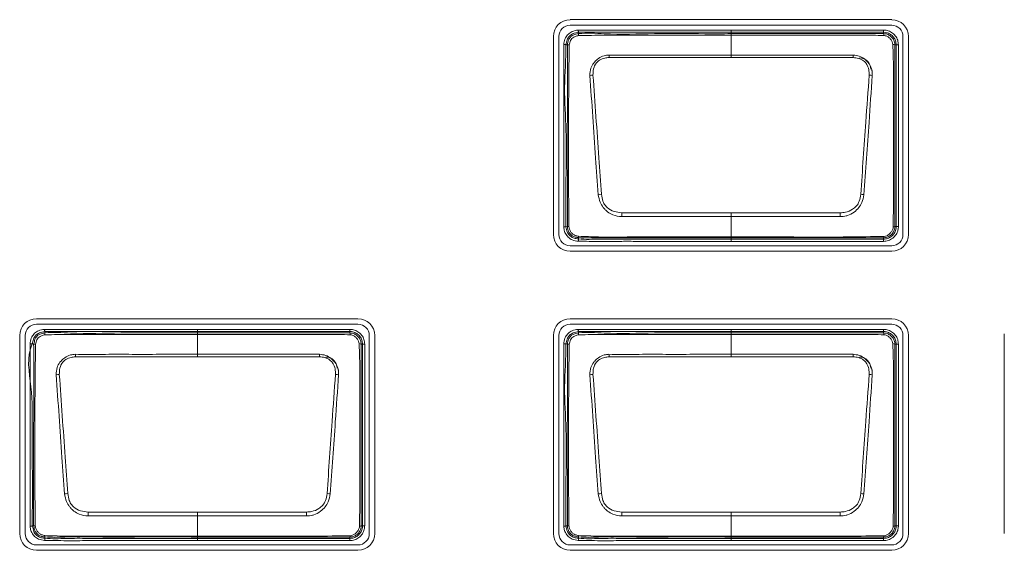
# Model space of a CAD drawing. Header units: millimetres. Extents: x 0 to 1118, y 0 to 864.
# Tile 238 of 248: x 851.45 to 862.42, y 682.76 to 688.68. Entities that reach past the tile are written whole.
import ezdxf

# ---------------------------------------------------------------- set-up
doc = ezdxf.new("R2010")
doc.units = ezdxf.units.MM

msp = doc.modelspace()

# ---------------------------------------------------------------- linework, layer by layer
at = {"color": 7, "linetype": 'Continuous', "lineweight": 15}
for p, q in [((861.168, 688.679), (857.583, 688.679)), ((857.583, 688.618), (861.168, 688.618)), ((857.676, 688.538), (857.677, 688.523)), ((859.378, 688.538), (859.378, 688.563)), ((859.378, 688.563), (861.078, 688.563)), ((859.378, 688.523), (859.378, 688.538)), ((861.078, 688.538), (859.378, 688.538)), ((859.378, 688.523), (859.378, 688.507)), ((861.078, 688.538), (861.078, 688.563)), ((861.078, 688.523), (861.078, 688.538)), ((857.396, 688.492), (857.396, 686.282)), ((857.457, 686.282), (857.457, 688.492)), ((857.552, 688.397), (857.537, 688.399)), ((859.378, 688.284), (859.378, 688.507)), ((861.294, 688.492), (861.294, 686.282)), ((861.354, 686.282), (861.354, 688.492)), ((861.218, 688.397), (861.203, 688.397)), ((861.218, 686.372), (861.218, 688.397)), ((861.218, 688.397), (861.243, 688.397)), ((861.243, 688.397), (861.243, 686.372)), ((859.378, 688.256), (858.017, 688.256)), ((859.378, 688.284), (859.378, 688.256)), ((860.738, 688.256), (859.378, 688.256)), ((859.378, 686.525), (859.378, 686.482)), ((859.378, 686.256), (859.378, 686.482)), ((857.537, 686.37), (857.552, 686.372)), ((861.203, 686.372), (861.218, 686.372)), ((861.218, 686.372), (861.243, 686.372)), ((857.678, 686.248), (857.676, 686.233)), ((859.378, 686.256), (859.378, 686.247)), ((859.378, 686.247), (859.378, 686.231)), ((859.378, 686.231), (861.077, 686.231)), ((859.378, 686.206), (859.378, 686.231)), ((861.077, 686.206), (859.378, 686.206)), ((861.077, 686.231), (861.077, 686.247)), ((861.077, 686.231), (861.077, 686.206)), ((861.168, 686.156), (857.583, 686.156)), ((857.583, 686.096), (861.168, 686.096)), ((855.218, 685.344), (851.633, 685.344)), ((861.168, 685.344), (857.583, 685.344)), ((851.633, 685.283), (855.218, 685.283)), ((853.428, 685.2), (853.428, 685.225)), ((853.428, 685.225), (855.128, 685.225)), ((855.128, 685.2), (855.128, 685.225)), ((857.583, 685.283), (861.168, 685.283)), ((859.378, 685.2), (859.378, 685.225)), ((859.378, 685.225), (861.078, 685.225)), ((861.078, 685.2), (861.078, 685.225)), ((851.446, 685.157), (851.446, 682.947)), ((851.507, 682.947), (851.507, 685.157)), ((851.726, 685.2), (851.727, 685.185)), ((853.428, 685.185), (853.428, 685.2)), ((855.128, 685.2), (853.428, 685.2)), ((853.428, 685.185), (853.428, 685.169)), ((853.428, 684.947), (853.428, 685.169)), ((855.128, 685.185), (855.128, 685.2)), ((855.344, 685.157), (855.344, 682.947)), ((855.404, 682.947), (855.404, 685.157)), ((857.396, 685.157), (857.396, 682.947)), ((857.457, 682.947), (857.457, 685.157)), ((857.676, 685.2), (857.677, 685.185)), ((859.378, 685.185), (859.378, 685.2)), ((861.078, 685.2), (859.378, 685.2)), ((859.378, 685.185), (859.378, 685.169)), ((859.378, 684.947), (859.378, 685.169)), ((861.078, 685.185), (861.078, 685.2)), ((861.294, 685.157), (861.294, 682.947)), ((861.354, 682.947), (861.354, 685.157)), ((862.424, 685.175), (862.424, 682.947)), ((851.602, 685.06), (851.587, 685.062)), ((855.268, 685.06), (855.253, 685.06)), ((855.268, 683.035), (855.268, 685.06)), ((855.268, 685.06), (855.293, 685.06)), ((855.293, 685.06), (855.293, 683.035)), ((857.552, 685.06), (857.537, 685.062)), ((861.218, 685.06), (861.203, 685.06)), ((861.218, 683.035), (861.218, 685.06)), ((861.218, 685.06), (861.243, 685.06)), ((861.243, 685.06), (861.243, 683.035)), ((853.428, 684.919), (852.067, 684.919)), ((853.428, 684.947), (853.428, 684.919)), ((854.788, 684.919), (853.428, 684.919)), ((859.378, 684.919), (858.017, 684.919)), ((859.378, 684.947), (859.378, 684.919)), ((860.738, 684.919), (859.378, 684.919)), ((853.428, 683.187), (853.428, 683.144)), ((853.428, 682.918), (853.428, 683.144)), ((854.645, 683.144), (854.644, 683.187)), ((859.378, 683.187), (859.378, 683.144)), ((859.378, 682.918), (859.378, 683.144)), ((851.587, 683.033), (851.602, 683.035)), ((855.253, 683.035), (855.268, 683.035)), ((855.268, 683.035), (855.293, 683.035)), ((857.537, 683.033), (857.552, 683.035)), ((861.203, 683.035), (861.218, 683.035)), ((861.218, 683.035), (861.243, 683.035)), ((851.728, 682.911), (851.726, 682.896)), ((853.428, 682.918), (853.428, 682.909)), ((857.678, 682.911), (857.676, 682.896)), ((859.378, 682.918), (859.378, 682.909)), ((855.218, 682.821), (851.633, 682.821)), ((853.428, 682.909), (853.428, 682.894)), ((853.428, 682.894), (855.127, 682.894)), ((853.428, 682.869), (853.428, 682.894)), ((855.127, 682.869), (853.428, 682.869)), ((855.127, 682.894), (855.127, 682.909)), ((855.127, 682.894), (855.127, 682.869)), ((861.168, 682.821), (857.583, 682.821)), ((859.378, 682.909), (859.378, 682.894)), ((859.378, 682.894), (861.077, 682.894)), ((859.378, 682.869), (859.378, 682.894)), ((861.077, 682.869), (859.378, 682.869)), ((861.077, 682.894), (861.077, 682.909)), ((861.077, 682.894), (861.077, 682.869)), ((851.633, 682.761), (855.218, 682.761)), ((857.583, 682.761), (861.168, 682.761))]:
    msp.add_line(p, q, dxfattribs=at)
at = {"color": 7, "linetype": 'Continuous', "lineweight": 15, "flags": 128}
for points in [[(857.673, 688.563), (857.673, 688.558), (857.674, 688.553), (857.674, 688.549), (857.675, 688.545), (857.675, 688.542), (857.676, 688.54), (857.676, 688.538), (857.676, 688.538)], [(859.378, 688.538), (859.328, 688.538), (859.128, 688.538), (858.728, 688.538), (858.235, 688.538), (857.676, 688.538)], [(857.512, 688.402), (857.517, 688.402), (857.522, 688.401), (857.526, 688.401), (857.53, 688.4), (857.533, 688.4), (857.535, 688.399), (857.536, 688.399), (857.537, 688.399)], [(859.378, 688.284), (859.676, 688.284), (860.739, 688.284)], [(858.161, 686.525), (858.161, 686.518), (858.161, 686.512), (858.16, 686.506), (858.16, 686.5), (858.16, 686.495), (858.16, 686.49), (858.16, 686.486), (858.16, 686.482)], [(859.378, 686.482), (859.079, 686.482), (858.16, 686.482)], [(858.161, 686.525), (859.214, 686.525), (859.378, 686.525)], [(859.378, 686.525), (859.541, 686.525), (860.594, 686.525)], [(860.595, 686.482), (859.541, 686.482), (859.378, 686.482)], [(857.512, 686.368), (857.517, 686.368), (857.521, 686.369), (857.526, 686.369), (857.529, 686.37), (857.533, 686.37), (857.535, 686.37), (857.536, 686.37), (857.537, 686.37)], [(851.723, 685.225), (851.723, 685.22), (851.724, 685.216), (851.724, 685.211), (851.725, 685.208), (851.725, 685.205), (851.726, 685.202), (851.726, 685.201), (851.726, 685.2)], [(857.673, 685.225), (857.673, 685.22), (857.674, 685.216), (857.674, 685.211), (857.675, 685.208), (857.675, 685.205), (857.676, 685.202), (857.676, 685.201), (857.676, 685.2)], [(853.428, 685.2), (853.378, 685.2), (853.178, 685.2), (852.778, 685.2), (852.285, 685.2), (851.726, 685.2)], [(859.378, 685.2), (859.328, 685.2), (859.128, 685.2), (858.728, 685.2), (858.235, 685.2), (857.676, 685.2)], [(851.562, 685.065), (851.567, 685.064), (851.572, 685.064), (851.576, 685.063), (851.58, 685.063), (851.583, 685.062), (851.585, 685.062), (851.586, 685.062), (851.587, 685.062)], [(857.512, 685.065), (857.517, 685.064), (857.522, 685.064), (857.526, 685.063), (857.53, 685.063), (857.533, 685.062), (857.535, 685.062), (857.536, 685.062), (857.537, 685.062)], [(853.428, 684.947), (853.726, 684.947), (854.789, 684.947)], [(859.378, 684.947), (859.676, 684.947), (860.739, 684.947)], [(853.428, 683.144), (853.129, 683.144), (852.21, 683.144)], [(852.211, 683.187), (853.264, 683.187), (853.428, 683.187)], [(853.428, 683.187), (853.591, 683.187), (854.644, 683.187)], [(854.645, 683.144), (853.591, 683.144), (853.428, 683.144)], [(858.161, 683.187), (858.161, 683.181), (858.161, 683.175), (858.16, 683.169), (858.16, 683.163), (858.16, 683.158), (858.16, 683.153), (858.16, 683.148), (858.16, 683.144)], [(859.378, 683.144), (859.079, 683.144), (858.16, 683.144)], [(858.161, 683.187), (859.214, 683.187), (859.378, 683.187)], [(859.378, 683.187), (859.541, 683.187), (860.594, 683.187)], [(860.595, 683.144), (859.541, 683.144), (859.378, 683.144)], [(851.562, 683.03), (851.567, 683.031), (851.571, 683.031), (851.576, 683.032), (851.579, 683.032), (851.583, 683.032), (851.585, 683.033), (851.586, 683.033), (851.587, 683.033)], [(857.512, 683.03), (857.517, 683.031), (857.521, 683.031), (857.526, 683.032), (857.529, 683.032), (857.533, 683.032), (857.535, 683.033), (857.536, 683.033), (857.537, 683.033)]]:
    msp.add_lwpolyline(points, dxfattribs=at)
at = {"color": 7, "linetype": 'Continuous', "lineweight": 15}
for centre, radius, start, end in [((857.583, 688.492), 0.186, 90, 180), ((861.168, 688.492), 0.186, 0, 90), ((857.583, 688.492), 0.126, 90, 180), ((857.772, 688.516), 0.0948, 175.7273, 188.1446), ((861.049, 688.504), 0.034, 355.951, 33.6788), ((861.168, 688.492), 0.126, 0, 90), ((861.184, 688.367), 0.0357, 57.5187, 94.0751), ((857.554, 688.269), 0.129, 81.4709, 90.8166), ((850.719, 687.969), 7.304, 2.2521, 2.4719), ((866.893, 688.015), 6.16, 177.4925, 177.7531), ((860.809, 688.128), 0.125, 0, 90), ((857.851, 687.714), 0.346, 92.072, 97.8945), ((860.905, 687.714), 0.346, 82.1073, 87.9262), ((858.023, 685.87), 0.866, 96.0744, 98.4246), ((860.732, 685.877), 0.86, 81.5668, 83.9342), ((836.902, 685.744), 23.705, 1.7823, 1.8864), ((857.554, 686.491), 0.118, 269.064, 277.554), ((861.186, 686.395), 0.028, 266.5011, 305.9334), ((857.583, 686.282), 0.186, 180, 270), ((857.583, 686.282), 0.126, 180, 270), ((865.983, 685.542), 8.335, 175.2466, 175.4184), ((857.724, 686.258), 0.0473, 173.3975, 191.066), ((861.061, 686.261), 0.0218, 320.4586, 2.6178), ((861.168, 686.282), 0.186, 270, 0), ((861.168, 686.282), 0.126, 270, 0), ((851.633, 685.157), 0.186, 90, 180), ((855.218, 685.157), 0.186, 0, 90), ((857.583, 685.157), 0.186, 90, 180), ((861.168, 685.157), 0.186, 0, 90), ((851.633, 685.157), 0.126, 90, 180), ((855.218, 685.157), 0.126, 0, 90), ((857.583, 685.157), 0.126, 90, 180), ((861.168, 685.157), 0.126, 0, 90), ((851.823, 685.178), 0.0956, 175.7995, 188.114), ((855.099, 685.166), 0.034, 355.912, 33.6802), ((857.772, 685.178), 0.0948, 175.7275, 188.1444), ((861.049, 685.166), 0.034, 355.9501, 33.6796), ((851.604, 684.931), 0.129, 81.4751, 90.8111), ((855.234, 685.03), 0.0357, 57.5183, 94.0765), ((857.554, 684.931), 0.129, 81.4734, 90.8128), ((861.184, 685.03), 0.0357, 57.5183, 94.0765), ((845.912, 684.677), 6.161, 2.2469, 2.5075), ((862.091, 684.631), 7.309, 177.5282, 177.7479), ((854.859, 684.791), 0.125, 0, 90), ((850.714, 684.631), 7.309, 2.2521, 2.4718), ((866.894, 684.677), 6.161, 177.4925, 177.7531), ((860.809, 684.791), 0.125, 0, 90), ((851.901, 684.376), 0.346, 92.0749, 97.8916), ((854.955, 684.376), 0.346, 82.1065, 87.9286), ((857.851, 684.376), 0.346, 92.0725, 97.894), ((860.905, 684.376), 0.346, 82.1088, 87.9262), ((852.073, 682.536), 0.863, 96.0706, 98.4299), ((854.782, 682.533), 0.866, 81.5756, 83.9269), ((858.024, 682.531), 0.868, 96.0782, 98.4223), ((860.732, 682.539), 0.86, 81.568, 83.9345), ((875.903, 682.407), 23.705, 178.1136, 178.2177), ((836.902, 682.407), 23.705, 1.7823, 1.8864), ((851.604, 683.153), 0.118, 269.0592, 277.5618), ((855.236, 683.057), 0.0281, 266.5371, 305.8821), ((857.554, 683.153), 0.118, 269.0656, 277.5555), ((861.186, 683.057), 0.028, 266.5036, 305.9282), ((851.633, 682.947), 0.186, 180, 270), ((851.633, 682.947), 0.126, 180, 270), ((851.774, 682.92), 0.0475, 173.4258, 191.0378), ((855.111, 682.923), 0.0218, 320.4026, 2.6738), ((855.218, 682.947), 0.186, 270, 0), ((855.218, 682.947), 0.126, 270, 0), ((857.583, 682.947), 0.186, 180, 270), ((857.583, 682.947), 0.126, 180, 270), ((857.724, 682.92), 0.0473, 173.3973, 191.0663), ((861.061, 682.923), 0.0219, 320.4599, 2.6165), ((861.168, 682.947), 0.186, 270, 0), ((861.168, 682.947), 0.126, 270, 0), ((833.921, 684.337), 17.864, 355.2925, 355.3727), ((866.158, 682.191), 8.511, 175.2485, 175.4168)]:
    msp.add_arc(centre, radius, start, end, dxfattribs=at)
for points, knots in [([(857.512, 688.402), (857.513, 688.407), (857.516, 688.433), (857.527, 688.475), (857.561, 688.52), (857.61, 688.552), (857.65, 688.559), (857.673, 688.563)], [0, 0, 0, 0, 0.058138, 0.312482, 0.516431, 0.720005, 1, 1, 1, 1]), ([(857.676, 688.538), (857.676, 688.538), (857.655, 688.536), (857.62, 688.529), (857.578, 688.502), (857.55, 688.463), (857.541, 688.427), (857.538, 688.404), (857.537, 688.399)], [0, 0, 0, 0, 0.000069, 0.287537, 0.483938, 0.679066, 0.936855, 1, 1, 1, 1]), ([(857.552, 688.397), (857.552, 688.397), (857.552, 688.416), (857.561, 688.448), (857.584, 688.485), (857.616, 688.509), (857.649, 688.519), (857.67, 688.522), (857.677, 688.523), (857.677, 688.523)], [0, 0, 0, 0, 0.000076, 0.292144, 0.481334, 0.668477, 0.889279, 0.999923, 1, 1, 1, 1]), ([(857.673, 688.563), (857.86, 688.563), (858.234, 688.563), (858.803, 688.563), (859.184, 688.563), (859.378, 688.563)], [0, 0, 0, 0, 0.329436, 0.658872, 1, 1, 1, 1]), ([(857.677, 688.523), (857.677, 688.523), (857.772, 688.533), (858.056, 688.511), (858.524, 688.527), (858.995, 688.522), (859.28, 688.522), (859.378, 688.523)], [0, 0, 0, 0, 0.000009, 0.16862, 0.498292, 0.827438, 1, 1, 1, 1]), ([(859.378, 688.523), (859.564, 688.523), (859.937, 688.523), (860.382, 688.523), (860.721, 688.523), (860.915, 688.523), (861.037, 688.523), (861.078, 688.523), (861.078, 688.523)], [0, 0, 0, 0, 0.329149, 0.658298, 0.784898, 0.928029, 0.999991, 1, 1, 1, 1]), ([(861.078, 688.563), (861.091, 688.562), (861.122, 688.56), (861.169, 688.539), (861.211, 688.501), (861.238, 688.451), (861.242, 688.415), (861.243, 688.397)], [0, 0, 0, 0, 0.15112, 0.365628, 0.580254, 0.79522, 1, 1, 1, 1]), ([(861.218, 688.397), (861.218, 688.397), (861.218, 688.412), (861.213, 688.443), (861.191, 688.485), (861.155, 688.517), (861.116, 688.535), (861.089, 688.537), (861.078, 688.538)], [0, 0, 0, 0, 0.000069, 0.204822, 0.419785, 0.634383, 0.848866, 1, 1, 1, 1]), ([(861.078, 688.523), (861.078, 688.523), (861.088, 688.523), (861.112, 688.52), (861.148, 688.504), (861.179, 688.475), (861.199, 688.438), (861.203, 688.411), (861.203, 688.397), (861.203, 688.397)], [0, 0, 0, 0, 0.000076, 0.159902, 0.374086, 0.588097, 0.794097, 0.999924, 1, 1, 1, 1]), ([(857.512, 686.368), (857.512, 686.568), (857.512, 686.926), (857.512, 687.444), (857.512, 687.923), (857.512, 688.242), (857.512, 688.402)], [0, 0, 0, 0, 0.294817, 0.528637, 0.764318, 1, 1, 1, 1]), ([(857.537, 688.399), (857.537, 688.399), (857.537, 688.24), (857.509, 687.922), (857.544, 687.444), (857.535, 686.927), (857.536, 686.569), (857.537, 686.37)], [0, 0, 0, 0, 0.000007, 0.235195, 0.471316, 0.705749, 1, 1, 1, 1]), ([(857.678, 688.502), (857.671, 688.501), (857.653, 688.497), (857.626, 688.487), (857.602, 688.468), (857.582, 688.439), (857.577, 688.413), (857.573, 688.396)], [0, 0, 0, 0, 0.127477, 0.353009, 0.515855, 0.679681, 1, 1, 1, 1]), ([(859.378, 688.507), (859.278, 688.507), (858.994, 688.507), (858.523, 688.506), (858.056, 688.507), (857.774, 688.503), (857.678, 688.502)], [0, 0, 0, 0, 0.1755, 0.501916, 0.831625, 1, 1, 1, 1]), ([(861.083, 688.501), (861.04, 688.503), (860.916, 688.508), (860.712, 688.506), (860.388, 688.507), (859.982, 688.507), (859.619, 688.507), (859.417, 688.507), (859.378, 688.507)], [0, 0, 0, 0, 0.075737, 0.217696, 0.360251, 0.645411, 0.930557, 1, 1, 1, 1]), ([(861.181, 688.403), (861.18, 688.412), (861.176, 688.432), (861.159, 688.46), (861.135, 688.483), (861.109, 688.497), (861.091, 688.5), (861.083, 688.501)], [0, 0, 0, 0, 0.190904, 0.406686, 0.631078, 0.851515, 1, 1, 1, 1]), ([(861.185, 686.367), (861.186, 686.474), (861.189, 686.686), (861.188, 687.108), (861.189, 687.525), (861.188, 687.888), (861.187, 688.091), (861.187, 688.246), (861.183, 688.349), (861.181, 688.403)], [0, 0, 0, 0, 0.157294, 0.312474, 0.622468, 0.772195, 0.847355, 0.921427, 1, 1, 1, 1]), ([(857.552, 686.372), (857.552, 686.372), (857.552, 686.462), (857.552, 686.678), (857.552, 687.068), (857.551, 687.552), (857.555, 688.026), (857.552, 688.303), (857.552, 688.397), (857.552, 688.397)], [0, 0, 0, 0, 0.000008, 0.149192, 0.296266, 0.589844, 0.860507, 0.999993, 1, 1, 1, 1]), ([(857.573, 688.396), (857.572, 688.302), (857.567, 688.026), (857.566, 687.551), (857.567, 687.071), (857.566, 686.673), (857.569, 686.474), (857.57, 686.373)], [0, 0, 0, 0, 0.138888, 0.409935, 0.703873, 0.851045, 1, 1, 1, 1]), ([(861.203, 688.397), (861.203, 688.397), (861.203, 688.346), (861.203, 688.244), (861.203, 688.092), (861.203, 687.888), (861.203, 687.525), (861.203, 687.108), (861.203, 686.688), (861.203, 686.477), (861.203, 686.372), (861.203, 686.372)], [0, 0, 0, 0, 0.000007, 0.075686, 0.15099, 0.226275, 0.376845, 0.688419, 0.844208, 0.999993, 1, 1, 1, 1]), ([(857.803, 688.056), (857.804, 688.084), (857.806, 688.134), (857.835, 688.183), (857.865, 688.219), (857.901, 688.251), (857.956, 688.279), (857.998, 688.283), (858.016, 688.284)], [0, 0, 0, 0, 0.236034, 0.426179, 0.477731, 0.637248, 0.844599, 1, 1, 1, 1]), ([(858.017, 688.256), (858.001, 688.255), (857.964, 688.252), (857.913, 688.232), (857.867, 688.192), (857.84, 688.131), (857.839, 688.083), (857.838, 688.059)], [0, 0, 0, 0, 0.160634, 0.368998, 0.524125, 0.762872, 1, 1, 1, 1]), ([(858.016, 688.284), (858.066, 688.284), (858.215, 688.283), (858.464, 688.284), (858.765, 688.284), (859.07, 688.284), (859.275, 688.284), (859.378, 688.284)], [0, 0, 0, 0, 0.1096469, 0.3287379, 0.5478287, 0.7739144, 1, 1, 1, 1]), ([(860.917, 688.059), (860.917, 688.074), (860.917, 688.112), (860.901, 688.163), (860.877, 688.201), (860.845, 688.229), (860.799, 688.251), (860.758, 688.254), (860.738, 688.256)], [0, 0, 0, 0, 0.15004, 0.377633, 0.518719, 0.593822, 0.797699, 1, 1, 1, 1]), ([(860.739, 688.284), (860.762, 688.282), (860.809, 688.277), (860.857, 688.248), (860.893, 688.215), (860.926, 688.177), (860.944, 688.136), (860.952, 688.093), (860.952, 688.073), (860.952, 688.056)], [0, 0, 0, 0, 0.196952, 0.400472, 0.477521, 0.621987, 0.827101, 0.852194, 1, 1, 1, 1]), ([(857.897, 686.727), (857.887, 686.863), (857.866, 687.152), (857.835, 687.596), (857.814, 687.903), (857.803, 688.056)], [0, 0, 0, 0, 0.306049, 0.65253, 1, 1, 1, 1]), ([(857.838, 688.059), (857.849, 687.906), (857.871, 687.599), (857.902, 687.156), (857.922, 686.867), (857.932, 686.732)], [0, 0, 0, 0, 0.3473048, 0.6944242, 1, 1, 1, 1]), ([(860.823, 686.732), (860.833, 686.866), (860.851, 687.135), (860.882, 687.577), (860.905, 687.885), (860.917, 688.059)], [0, 0, 0, 0, 0.302974, 0.605825, 1, 1, 1, 1]), ([(860.952, 688.056), (860.94, 687.882), (860.918, 687.574), (860.887, 687.131), (860.868, 686.862), (860.858, 686.727)], [0, 0, 0, 0, 0.3942668, 0.6965512, 1, 1, 1, 1]), ([(858.16, 686.482), (858.126, 686.485), (858.068, 686.492), (858.009, 686.528), (857.974, 686.558), (857.945, 686.593), (857.911, 686.647), (857.902, 686.698), (857.897, 686.727)], [0, 0, 0, 0, 0.25698, 0.435745, 0.518337, 0.60805, 0.775866, 1, 1, 1, 1]), ([(857.932, 686.732), (857.936, 686.705), (857.943, 686.66), (857.969, 686.611), (858.01, 686.569), (858.072, 686.534), (858.131, 686.528), (858.161, 686.525)], [0, 0, 0, 0, 0.231467, 0.397418, 0.481546, 0.74158, 1, 1, 1, 1]), ([(860.594, 686.525), (860.613, 686.526), (860.662, 686.529), (860.725, 686.557), (860.779, 686.6), (860.812, 686.659), (860.819, 686.705), (860.823, 686.732)], [0, 0, 0, 0, 0.169419, 0.422537, 0.59365, 0.763578, 1, 1, 1, 1]), ([(860.858, 686.727), (860.853, 686.697), (860.844, 686.645), (860.802, 686.58), (860.749, 686.527), (860.697, 686.5), (860.644, 686.485), (860.617, 686.483), (860.595, 686.482)], [0, 0, 0, 0, 0.2290426, 0.4011993, 0.5780355, 0.7973549, 0.8335588, 1, 1, 1, 1]), ([(857.674, 686.208), (857.651, 686.211), (857.61, 686.216), (857.561, 686.251), (857.529, 686.293), (857.516, 686.334), (857.513, 686.359), (857.512, 686.368)], [0, 0, 0, 0, 0.276639, 0.489456, 0.702469, 0.894255, 1, 1, 1, 1]), ([(857.537, 686.37), (857.537, 686.37), (857.537, 686.349), (857.547, 686.311), (857.578, 686.269), (857.616, 686.243), (857.651, 686.236), (857.671, 686.234), (857.676, 686.233)], [0, 0, 0, 0, 0.0000689, 0.3041013, 0.5118314, 0.7159733, 0.9248594, 1, 1, 1, 1]), ([(857.678, 686.248), (857.678, 686.248), (857.665, 686.25), (857.64, 686.252), (857.603, 686.268), (857.573, 686.298), (857.558, 686.336), (857.552, 686.361), (857.552, 686.372), (857.552, 686.372)], [0, 0, 0, 0, 0.000077, 0.197326, 0.387997, 0.604743, 0.831113, 0.999924, 1, 1, 1, 1]), ([(857.57, 686.373), (857.571, 686.363), (857.575, 686.341), (857.59, 686.31), (857.613, 686.286), (857.642, 686.27), (857.665, 686.265), (857.677, 686.263)], [0, 0, 0, 0, 0.189126, 0.399676, 0.598817, 0.771945, 1, 1, 1, 1]), ([(861.077, 686.231), (861.093, 686.233), (861.123, 686.236), (861.165, 686.259), (861.198, 686.294), (861.216, 686.334), (861.217, 686.361), (861.218, 686.372)], [0, 0, 0, 0, 0.204676, 0.419827, 0.63439, 0.8488, 1, 1, 1, 1]), ([(861.243, 686.372), (861.242, 686.359), (861.24, 686.327), (861.219, 686.28), (861.181, 686.239), (861.132, 686.212), (861.095, 686.208), (861.077, 686.206)], [0, 0, 0, 0, 0.151185, 0.365645, 0.580215, 0.795416, 1, 1, 1, 1]), ([(861.203, 686.372), (861.203, 686.372), (861.203, 686.362), (861.2, 686.337), (861.184, 686.302), (861.155, 686.271), (861.118, 686.251), (861.091, 686.247), (861.078, 686.247), (861.078, 686.247)], [0, 0, 0, 0, 0.000076, 0.162065, 0.372139, 0.585977, 0.793082, 0.999924, 1, 1, 1, 1]), ([(861.082, 686.262), (861.093, 686.264), (861.115, 686.268), (861.143, 686.288), (861.167, 686.313), (861.181, 686.34), (861.184, 686.359), (861.185, 686.367)], [0, 0, 0, 0, 0.197468, 0.427889, 0.63679, 0.85562, 1, 1, 1, 1]), ([(859.378, 686.206), (859.361, 686.206), (859.278, 686.206), (858.928, 686.207), (858.538, 686.206), (858.134, 686.207), (857.917, 686.205), (857.755, 686.207), (857.674, 686.208)], [0, 0, 0, 0, 0.029357, 0.146781, 0.616486, 0.715594, 0.857625, 1, 1, 1, 1]), ([(857.676, 686.233), (857.676, 686.233), (857.756, 686.226), (857.917, 686.233), (858.239, 686.231), (858.604, 686.232), (859.01, 686.231), (859.255, 686.231), (859.378, 686.231)], [0, 0, 0, 0, 0.000009, 0.1411, 0.283603, 0.567929, 0.783967, 1, 1, 1, 1]), ([(857.677, 686.263), (857.751, 686.26), (857.967, 686.252), (858.328, 686.257), (858.758, 686.255), (859.108, 686.256), (859.315, 686.256), (859.378, 686.256)], [0, 0, 0, 0, 0.129882, 0.382749, 0.635799, 0.888849, 1, 1, 1, 1]), ([(859.378, 686.247), (859.19, 686.247), (858.815, 686.247), (858.322, 686.247), (857.943, 686.247), (857.751, 686.244), (857.678, 686.248), (857.678, 686.248)], [0, 0, 0, 0, 0.330743, 0.661481, 0.870169, 0.999991, 1, 1, 1, 1]), ([(859.378, 686.256), (859.411, 686.256), (859.578, 686.256), (860.011, 686.256), (860.546, 686.252), (860.947, 686.259), (861.082, 686.262)], [0, 0, 0, 0, 0.058653, 0.293262, 0.762481, 1, 1, 1, 1]), ([(861.077, 686.247), (860.944, 686.247), (860.545, 686.247), (859.978, 686.247), (859.545, 686.247), (859.378, 686.247)], [0, 0, 0, 0, 0.235997, 0.704166, 1, 1, 1, 1]), ([(861.078, 686.247), (861.078, 686.247), (861.077, 686.247), (861.077, 686.247), (861.077, 686.247)], [0, 0, 0, 0, 0.24744, 1, 1, 1, 1]), ([(851.562, 685.065), (851.563, 685.07), (851.566, 685.095), (851.577, 685.138), (851.611, 685.183), (851.66, 685.215), (851.7, 685.221), (851.723, 685.225)], [0, 0, 0, 0, 0.058143, 0.312478, 0.516429, 0.720004, 1, 1, 1, 1]), ([(851.723, 685.225), (851.91, 685.225), (852.284, 685.225), (852.853, 685.225), (853.234, 685.225), (853.428, 685.225)], [0, 0, 0, 0, 0.329435, 0.658869, 1, 1, 1, 1]), ([(855.128, 685.225), (855.141, 685.224), (855.172, 685.222), (855.219, 685.201), (855.261, 685.163), (855.288, 685.114), (855.292, 685.077), (855.293, 685.06)], [0, 0, 0, 0, 0.151122, 0.365607, 0.580257, 0.795212, 1, 1, 1, 1]), ([(857.512, 685.065), (857.513, 685.07), (857.516, 685.095), (857.527, 685.138), (857.561, 685.183), (857.61, 685.215), (857.65, 685.221), (857.673, 685.225)], [0, 0, 0, 0, 0.058138, 0.312481, 0.516431, 0.720005, 1, 1, 1, 1]), ([(857.673, 685.225), (857.86, 685.225), (858.234, 685.225), (858.803, 685.225), (859.184, 685.225), (859.378, 685.225)], [0, 0, 0, 0, 0.329436, 0.658872, 1, 1, 1, 1]), ([(861.078, 685.225), (861.091, 685.224), (861.122, 685.222), (861.169, 685.201), (861.211, 685.163), (861.238, 685.114), (861.242, 685.077), (861.243, 685.06)], [0, 0, 0, 0, 0.15112, 0.365628, 0.580254, 0.79522, 1, 1, 1, 1]), ([(851.726, 685.2), (851.726, 685.2), (851.705, 685.198), (851.67, 685.191), (851.628, 685.164), (851.6, 685.126), (851.591, 685.089), (851.588, 685.066), (851.587, 685.062)], [0, 0, 0, 0, 0.00007, 0.287538, 0.483941, 0.679068, 0.93686, 1, 1, 1, 1]), ([(851.602, 685.06), (851.602, 685.06), (851.611, 685.077), (851.608, 685.111), (851.634, 685.148), (851.666, 685.172), (851.699, 685.181), (851.72, 685.184), (851.727, 685.185), (851.727, 685.185)], [0, 0, 0, 0, 0.000085, 0.292144, 0.481337, 0.668512, 0.889315, 0.999924, 1, 1, 1, 1]), ([(851.728, 685.165), (851.721, 685.163), (851.703, 685.16), (851.676, 685.149), (851.652, 685.131), (851.632, 685.101), (851.627, 685.076), (851.623, 685.058)], [0, 0, 0, 0, 0.127516, 0.353038, 0.515877, 0.679696, 1, 1, 1, 1]), ([(851.727, 685.185), (851.727, 685.185), (851.822, 685.197), (852.106, 685.172), (852.574, 685.189), (853.045, 685.185), (853.33, 685.185), (853.428, 685.185)], [0, 0, 0, 0, 0.000009, 0.168619, 0.49829, 0.827434, 1, 1, 1, 1]), ([(853.428, 685.169), (853.328, 685.169), (853.044, 685.169), (852.573, 685.169), (852.106, 685.17), (851.824, 685.166), (851.728, 685.165)], [0, 0, 0, 0, 0.1754996, 0.5019203, 0.8316253, 1, 1, 1, 1]), ([(853.428, 685.185), (853.614, 685.185), (853.987, 685.185), (854.432, 685.185), (854.771, 685.185), (854.965, 685.185), (855.087, 685.185), (855.128, 685.185), (855.128, 685.185)], [0, 0, 0, 0, 0.329149, 0.658294, 0.784898, 0.928024, 0.999991, 1, 1, 1, 1]), ([(855.133, 685.164), (855.09, 685.166), (854.966, 685.17), (854.762, 685.169), (854.438, 685.169), (854.032, 685.169), (853.669, 685.169), (853.467, 685.169), (853.428, 685.169)], [0, 0, 0, 0, 0.075738, 0.217696, 0.360253, 0.645409, 0.930556, 1, 1, 1, 1]), ([(855.268, 685.06), (855.268, 685.06), (855.268, 685.075), (855.263, 685.106), (855.241, 685.148), (855.205, 685.18), (855.166, 685.198), (855.139, 685.2), (855.128, 685.2)], [0, 0, 0, 0, 0.000068, 0.204831, 0.419782, 0.634408, 0.848863, 1, 1, 1, 1]), ([(855.128, 685.185), (855.128, 685.185), (855.138, 685.185), (855.162, 685.182), (855.198, 685.166), (855.229, 685.137), (855.249, 685.1), (855.253, 685.073), (855.253, 685.06), (855.253, 685.06)], [0, 0, 0, 0, 0.000076, 0.159903, 0.374055, 0.588095, 0.794095, 0.999924, 1, 1, 1, 1]), ([(855.231, 685.065), (855.23, 685.075), (855.226, 685.095), (855.209, 685.122), (855.185, 685.145), (855.159, 685.16), (855.14, 685.163), (855.133, 685.164)], [0, 0, 0, 0, 0.19091, 0.406661, 0.631046, 0.85152, 1, 1, 1, 1]), ([(857.676, 685.2), (857.676, 685.2), (857.655, 685.198), (857.62, 685.191), (857.578, 685.164), (857.55, 685.126), (857.541, 685.089), (857.538, 685.066), (857.537, 685.062)], [0, 0, 0, 0, 0.00007, 0.287537, 0.483939, 0.679065, 0.936855, 1, 1, 1, 1]), ([(857.552, 685.06), (857.552, 685.06), (857.552, 685.079), (857.561, 685.11), (857.584, 685.148), (857.616, 685.172), (857.649, 685.181), (857.67, 685.184), (857.677, 685.185), (857.677, 685.185)], [0, 0, 0, 0, 0.0000761, 0.2921422, 0.481333, 0.6684765, 0.8892784, 0.9999236, 1, 1, 1, 1]), ([(857.678, 685.165), (857.671, 685.163), (857.653, 685.16), (857.626, 685.149), (857.602, 685.131), (857.582, 685.101), (857.577, 685.076), (857.573, 685.058)], [0, 0, 0, 0, 0.127477, 0.353009, 0.515855, 0.679682, 1, 1, 1, 1]), ([(857.677, 685.185), (857.677, 685.185), (857.772, 685.197), (858.056, 685.172), (858.524, 685.189), (858.995, 685.185), (859.28, 685.185), (859.378, 685.185)], [0, 0, 0, 0, 0.000009, 0.16862, 0.498292, 0.827438, 1, 1, 1, 1]), ([(859.378, 685.169), (859.278, 685.169), (858.994, 685.169), (858.523, 685.169), (858.056, 685.17), (857.774, 685.166), (857.678, 685.165)], [0, 0, 0, 0, 0.1754996, 0.5019159, 0.8316253, 1, 1, 1, 1]), ([(859.378, 685.185), (859.564, 685.185), (859.937, 685.185), (860.382, 685.185), (860.721, 685.185), (860.915, 685.185), (861.037, 685.185), (861.078, 685.185), (861.078, 685.185)], [0, 0, 0, 0, 0.329149, 0.658298, 0.784898, 0.928029, 0.999991, 1, 1, 1, 1]), ([(861.083, 685.164), (861.04, 685.166), (860.916, 685.17), (860.712, 685.169), (860.388, 685.169), (859.982, 685.169), (859.619, 685.169), (859.417, 685.169), (859.378, 685.169)], [0, 0, 0, 0, 0.0757373, 0.2176955, 0.3602512, 0.6454105, 0.9305568, 1, 1, 1, 1]), ([(861.218, 685.06), (861.218, 685.06), (861.218, 685.075), (861.213, 685.106), (861.191, 685.148), (861.155, 685.18), (861.116, 685.198), (861.089, 685.2), (861.078, 685.2)], [0, 0, 0, 0, 0.000068, 0.204822, 0.419785, 0.634383, 0.848866, 1, 1, 1, 1]), ([(861.078, 685.185), (861.078, 685.185), (861.088, 685.185), (861.112, 685.182), (861.148, 685.166), (861.179, 685.137), (861.199, 685.1), (861.203, 685.073), (861.203, 685.06), (861.203, 685.06)], [0, 0, 0, 0, 0.000076, 0.159902, 0.374087, 0.588098, 0.794096, 0.999924, 1, 1, 1, 1]), ([(861.181, 685.065), (861.18, 685.075), (861.176, 685.095), (861.159, 685.122), (861.135, 685.145), (861.109, 685.16), (861.091, 685.163), (861.083, 685.164)], [0, 0, 0, 0, 0.190904, 0.406687, 0.631079, 0.851515, 1, 1, 1, 1]), ([(851.587, 685.062), (851.587, 685.062), (851.516, 684.919), (851.592, 684.576), (851.585, 684.109), (851.588, 683.589), (851.587, 683.232), (851.587, 683.033)], [0, 0, 0, 0, 0.000008, 0.235196, 0.471316, 0.705749, 1, 1, 1, 1]), ([(851.562, 683.03), (851.562, 683.23), (851.562, 683.589), (851.562, 684.107), (851.562, 684.585), (851.562, 684.905), (851.562, 685.065)], [0, 0, 0, 0, 0.294817, 0.528636, 0.764318, 1, 1, 1, 1]), ([(851.602, 683.035), (851.602, 683.035), (851.602, 683.125), (851.602, 683.34), (851.602, 683.731), (851.601, 684.215), (851.605, 684.689), (851.602, 684.966), (851.602, 685.06), (851.602, 685.06)], [0, 0, 0, 0, 0.000008, 0.149192, 0.296266, 0.589843, 0.860507, 0.999993, 1, 1, 1, 1]), ([(851.623, 685.058), (851.622, 684.965), (851.617, 684.688), (851.616, 684.214), (851.617, 683.734), (851.616, 683.336), (851.619, 683.136), (851.62, 683.036)], [0, 0, 0, 0, 0.138888, 0.409935, 0.703873, 0.851045, 1, 1, 1, 1]), ([(855.235, 683.029), (855.236, 683.136), (855.239, 683.348), (855.238, 683.771), (855.239, 684.188), (855.238, 684.551), (855.237, 684.754), (855.237, 684.908), (855.233, 685.012), (855.231, 685.065)], [0, 0, 0, 0, 0.157294, 0.312474, 0.622468, 0.772195, 0.847355, 0.921427, 1, 1, 1, 1]), ([(855.253, 685.06), (855.253, 685.06), (855.253, 685.009), (855.253, 684.907), (855.253, 684.754), (855.253, 684.551), (855.253, 684.188), (855.253, 683.771), (855.253, 683.35), (855.253, 683.14), (855.253, 683.035), (855.253, 683.035)], [0, 0, 0, 0, 0.000007, 0.075686, 0.15099, 0.226275, 0.376845, 0.688419, 0.844208, 0.999993, 1, 1, 1, 1]), ([(857.512, 683.03), (857.512, 683.23), (857.512, 683.589), (857.512, 684.107), (857.512, 684.585), (857.512, 684.905), (857.512, 685.065)], [0, 0, 0, 0, 0.294817, 0.528636, 0.764318, 1, 1, 1, 1]), ([(857.537, 685.062), (857.537, 685.062), (857.537, 684.903), (857.509, 684.584), (857.544, 684.107), (857.535, 683.59), (857.536, 683.232), (857.537, 683.033)], [0, 0, 0, 0, 0.000007, 0.235195, 0.471316, 0.705749, 1, 1, 1, 1]), ([(857.552, 683.035), (857.552, 683.035), (857.552, 683.125), (857.552, 683.34), (857.552, 683.731), (857.551, 684.215), (857.555, 684.689), (857.552, 684.966), (857.552, 685.06), (857.552, 685.06)], [0, 0, 0, 0, 0.000008, 0.149192, 0.296266, 0.589843, 0.860507, 0.999993, 1, 1, 1, 1]), ([(857.573, 685.058), (857.572, 684.965), (857.567, 684.688), (857.566, 684.214), (857.567, 683.734), (857.566, 683.336), (857.569, 683.136), (857.57, 683.036)], [0, 0, 0, 0, 0.138888, 0.409935, 0.703873, 0.851045, 1, 1, 1, 1]), ([(861.185, 683.029), (861.186, 683.136), (861.189, 683.348), (861.188, 683.771), (861.189, 684.188), (861.188, 684.551), (861.187, 684.754), (861.187, 684.908), (861.183, 685.012), (861.181, 685.065)], [0, 0, 0, 0, 0.157294, 0.312474, 0.622468, 0.772195, 0.847355, 0.921427, 1, 1, 1, 1]), ([(861.203, 685.06), (861.203, 685.06), (861.203, 685.009), (861.203, 684.907), (861.203, 684.754), (861.203, 684.551), (861.203, 684.188), (861.203, 683.771), (861.203, 683.35), (861.203, 683.14), (861.203, 683.035), (861.203, 683.035)], [0, 0, 0, 0, 0.000007, 0.075686, 0.15099, 0.226275, 0.376845, 0.688419, 0.844208, 0.999993, 1, 1, 1, 1]), ([(851.853, 684.719), (851.854, 684.746), (851.856, 684.796), (851.885, 684.846), (851.915, 684.881), (851.951, 684.914), (852.006, 684.942), (852.048, 684.945), (852.066, 684.947)], [0, 0, 0, 0, 0.2360415, 0.4261899, 0.4777431, 0.6372624, 0.8446169, 1, 1, 1, 1]), ([(852.067, 684.919), (852.051, 684.917), (852.014, 684.914), (851.963, 684.895), (851.917, 684.854), (851.89, 684.794), (851.889, 684.746), (851.888, 684.722)], [0, 0, 0, 0, 0.160657, 0.368998, 0.524124, 0.762871, 1, 1, 1, 1]), ([(852.066, 684.947), (852.116, 684.946), (852.265, 684.946), (852.514, 684.947), (852.815, 684.946), (853.12, 684.947), (853.325, 684.947), (853.428, 684.947)], [0, 0, 0, 0, 0.109646, 0.328736, 0.547826, 0.773916, 1, 1, 1, 1]), ([(854.967, 684.722), (854.967, 684.737), (854.967, 684.775), (854.951, 684.826), (854.927, 684.864), (854.895, 684.892), (854.849, 684.913), (854.808, 684.917), (854.788, 684.919)], [0, 0, 0, 0, 0.150042, 0.377629, 0.518716, 0.593819, 0.797698, 1, 1, 1, 1]), ([(854.789, 684.947), (854.812, 684.944), (854.858, 684.94), (854.907, 684.91), (854.943, 684.878), (854.976, 684.84), (854.994, 684.799), (855.002, 684.756), (855.002, 684.736), (855.002, 684.719)], [0, 0, 0, 0, 0.196951, 0.400469, 0.477517, 0.621983, 0.827104, 0.852198, 1, 1, 1, 1]), ([(857.803, 684.719), (857.804, 684.746), (857.806, 684.796), (857.835, 684.846), (857.865, 684.881), (857.901, 684.914), (857.956, 684.942), (857.998, 684.945), (858.016, 684.947)], [0, 0, 0, 0, 0.236034, 0.426179, 0.477732, 0.637248, 0.844599, 1, 1, 1, 1]), ([(858.017, 684.919), (858.001, 684.917), (857.964, 684.914), (857.913, 684.895), (857.867, 684.854), (857.84, 684.794), (857.839, 684.746), (857.838, 684.722)], [0, 0, 0, 0, 0.160634, 0.368998, 0.524124, 0.762872, 1, 1, 1, 1]), ([(858.016, 684.947), (858.066, 684.946), (858.215, 684.946), (858.464, 684.947), (858.765, 684.946), (859.07, 684.947), (859.275, 684.947), (859.378, 684.947)], [0, 0, 0, 0, 0.109647, 0.328738, 0.547829, 0.773914, 1, 1, 1, 1]), ([(860.917, 684.722), (860.917, 684.737), (860.917, 684.775), (860.901, 684.826), (860.877, 684.864), (860.845, 684.892), (860.799, 684.913), (860.758, 684.917), (860.738, 684.919)], [0, 0, 0, 0, 0.15004, 0.377633, 0.518719, 0.593822, 0.797699, 1, 1, 1, 1]), ([(860.739, 684.947), (860.762, 684.944), (860.809, 684.94), (860.857, 684.91), (860.893, 684.878), (860.926, 684.84), (860.944, 684.799), (860.952, 684.756), (860.952, 684.736), (860.952, 684.719)], [0, 0, 0, 0, 0.196953, 0.400472, 0.477521, 0.621988, 0.827101, 0.852195, 1, 1, 1, 1]), ([(851.947, 683.39), (851.937, 683.525), (851.916, 683.815), (851.885, 684.258), (851.864, 684.565), (851.853, 684.719)], [0, 0, 0, 0, 0.306049, 0.65253, 1, 1, 1, 1]), ([(851.888, 684.722), (851.899, 684.568), (851.921, 684.262), (851.952, 683.819), (851.972, 683.53), (851.982, 683.394)], [0, 0, 0, 0, 0.347305, 0.694424, 1, 1, 1, 1]), ([(854.873, 683.394), (854.883, 683.528), (854.901, 683.797), (854.932, 684.24), (854.955, 684.548), (854.967, 684.722)], [0, 0, 0, 0, 0.302974, 0.605825, 1, 1, 1, 1]), ([(855.002, 684.719), (854.99, 684.544), (854.968, 684.236), (854.937, 683.793), (854.918, 683.524), (854.908, 683.39)], [0, 0, 0, 0, 0.394267, 0.696551, 1, 1, 1, 1]), ([(857.897, 683.39), (857.887, 683.525), (857.866, 683.815), (857.835, 684.258), (857.814, 684.565), (857.803, 684.719)], [0, 0, 0, 0, 0.306049, 0.65253, 1, 1, 1, 1]), ([(857.838, 684.722), (857.849, 684.568), (857.871, 684.262), (857.902, 683.819), (857.922, 683.53), (857.932, 683.394)], [0, 0, 0, 0, 0.347305, 0.694424, 1, 1, 1, 1]), ([(860.823, 683.394), (860.833, 683.528), (860.851, 683.797), (860.882, 684.24), (860.905, 684.548), (860.917, 684.722)], [0, 0, 0, 0, 0.302974, 0.605825, 1, 1, 1, 1]), ([(860.952, 684.719), (860.94, 684.544), (860.918, 684.236), (860.887, 683.793), (860.868, 683.524), (860.858, 683.39)], [0, 0, 0, 0, 0.394267, 0.696552, 1, 1, 1, 1]), ([(852.21, 683.144), (852.176, 683.148), (852.118, 683.154), (852.059, 683.19), (852.024, 683.221), (851.995, 683.255), (851.961, 683.309), (851.952, 683.36), (851.947, 683.39)], [0, 0, 0, 0, 0.256998, 0.435762, 0.51834, 0.608053, 0.775868, 1, 1, 1, 1]), ([(851.982, 683.394), (851.986, 683.368), (851.993, 683.323), (852.019, 683.273), (852.06, 683.232), (852.122, 683.196), (852.181, 683.19), (852.211, 683.187)], [0, 0, 0, 0, 0.231466, 0.397416, 0.481528, 0.74156, 1, 1, 1, 1]), ([(854.644, 683.187), (854.663, 683.189), (854.712, 683.192), (854.775, 683.219), (854.829, 683.262), (854.862, 683.321), (854.869, 683.367), (854.873, 683.394)], [0, 0, 0, 0, 0.169422, 0.422524, 0.59364, 0.763571, 1, 1, 1, 1]), ([(854.908, 683.39), (854.903, 683.36), (854.894, 683.307), (854.852, 683.243), (854.799, 683.189), (854.747, 683.163), (854.694, 683.148), (854.667, 683.146), (854.645, 683.144)], [0, 0, 0, 0, 0.229049, 0.40121, 0.578034, 0.797372, 0.833576, 1, 1, 1, 1]), ([(858.16, 683.144), (858.126, 683.148), (858.068, 683.154), (858.009, 683.19), (857.974, 683.221), (857.945, 683.255), (857.911, 683.309), (857.902, 683.36), (857.897, 683.39)], [0, 0, 0, 0, 0.2569809, 0.4357453, 0.5183376, 0.608051, 0.7758674, 1, 1, 1, 1]), ([(857.932, 683.394), (857.936, 683.368), (857.943, 683.323), (857.969, 683.273), (858.01, 683.232), (858.072, 683.196), (858.131, 683.19), (858.161, 683.187)], [0, 0, 0, 0, 0.231467, 0.397419, 0.481546, 0.74158, 1, 1, 1, 1]), ([(860.594, 683.187), (860.613, 683.189), (860.662, 683.192), (860.725, 683.219), (860.779, 683.262), (860.812, 683.321), (860.819, 683.367), (860.823, 683.394)], [0, 0, 0, 0, 0.169419, 0.422538, 0.593651, 0.763579, 1, 1, 1, 1]), ([(860.858, 683.39), (860.853, 683.36), (860.844, 683.307), (860.802, 683.243), (860.749, 683.189), (860.697, 683.163), (860.644, 683.148), (860.617, 683.146), (860.595, 683.144)], [0, 0, 0, 0, 0.229042, 0.401201, 0.578037, 0.797355, 0.833559, 1, 1, 1, 1]), ([(851.724, 682.871), (851.701, 682.874), (851.66, 682.879), (851.611, 682.913), (851.579, 682.955), (851.566, 682.997), (851.563, 683.021), (851.562, 683.03)], [0, 0, 0, 0, 0.276614, 0.489433, 0.702469, 0.894256, 1, 1, 1, 1]), ([(851.587, 683.033), (851.587, 683.033), (851.597, 683.013), (851.594, 682.973), (851.629, 682.932), (851.665, 682.905), (851.701, 682.898), (851.721, 682.896), (851.726, 682.896)], [0, 0, 0, 0, 0.000077, 0.304102, 0.511834, 0.716005, 0.924859, 1, 1, 1, 1]), ([(851.728, 682.911), (851.728, 682.911), (851.715, 682.912), (851.69, 682.915), (851.653, 682.93), (851.623, 682.961), (851.605, 682.997), (851.607, 683.025), (851.602, 683.035), (851.602, 683.035)], [0, 0, 0, 0, 0.000076, 0.197329, 0.387968, 0.604746, 0.831103, 0.999915, 1, 1, 1, 1]), ([(851.62, 683.036), (851.621, 683.025), (851.625, 683.003), (851.64, 682.973), (851.663, 682.949), (851.692, 682.932), (851.715, 682.928), (851.727, 682.925)], [0, 0, 0, 0, 0.189131, 0.39968, 0.598854, 0.771986, 1, 1, 1, 1]), ([(855.127, 682.894), (855.143, 682.895), (855.173, 682.898), (855.215, 682.922), (855.248, 682.957), (855.266, 682.997), (855.267, 683.024), (855.268, 683.035)], [0, 0, 0, 0, 0.204674, 0.419853, 0.63439, 0.848798, 1, 1, 1, 1]), ([(855.293, 683.035), (855.292, 683.022), (855.29, 682.99), (855.269, 682.943), (855.231, 682.901), (855.182, 682.874), (855.145, 682.871), (855.127, 682.869)], [0, 0, 0, 0, 0.151186, 0.36563, 0.580218, 0.795391, 1, 1, 1, 1]), ([(855.253, 683.035), (855.253, 683.035), (855.253, 683.024), (855.25, 683), (855.234, 682.964), (855.205, 682.933), (855.168, 682.914), (855.141, 682.909), (855.128, 682.909), (855.128, 682.909)], [0, 0, 0, 0, 0.000076, 0.162065, 0.37216, 0.585973, 0.793117, 0.999924, 1, 1, 1, 1]), ([(855.132, 682.924), (855.143, 682.926), (855.165, 682.931), (855.193, 682.95), (855.217, 682.976), (855.231, 683.003), (855.234, 683.022), (855.235, 683.029)], [0, 0, 0, 0, 0.197466, 0.427882, 0.63678, 0.855625, 1, 1, 1, 1]), ([(857.674, 682.871), (857.651, 682.874), (857.61, 682.879), (857.561, 682.913), (857.529, 682.955), (857.516, 682.997), (857.513, 683.021), (857.512, 683.03)], [0, 0, 0, 0, 0.276639, 0.489455, 0.702469, 0.894253, 1, 1, 1, 1]), ([(857.537, 683.033), (857.537, 683.033), (857.537, 683.011), (857.547, 682.974), (857.578, 682.932), (857.616, 682.905), (857.651, 682.898), (857.671, 682.896), (857.676, 682.896)], [0, 0, 0, 0, 0.000069, 0.304101, 0.511831, 0.715973, 0.92486, 1, 1, 1, 1]), ([(857.678, 682.911), (857.678, 682.911), (857.665, 682.912), (857.64, 682.915), (857.603, 682.931), (857.573, 682.961), (857.558, 682.998), (857.552, 683.024), (857.552, 683.035), (857.552, 683.035)], [0, 0, 0, 0, 0.000076, 0.197326, 0.387997, 0.604745, 0.831115, 0.999924, 1, 1, 1, 1]), ([(857.57, 683.036), (857.571, 683.025), (857.575, 683.003), (857.59, 682.973), (857.613, 682.949), (857.642, 682.932), (857.665, 682.928), (857.677, 682.925)], [0, 0, 0, 0, 0.1891283, 0.3996751, 0.5988162, 0.7719458, 1, 1, 1, 1]), ([(861.077, 682.894), (861.093, 682.895), (861.123, 682.898), (861.165, 682.922), (861.198, 682.957), (861.216, 682.997), (861.217, 683.024), (861.218, 683.035)], [0, 0, 0, 0, 0.204676, 0.419828, 0.63439, 0.8488, 1, 1, 1, 1]), ([(861.243, 683.035), (861.242, 683.022), (861.24, 682.99), (861.219, 682.943), (861.181, 682.901), (861.132, 682.874), (861.095, 682.871), (861.077, 682.869)], [0, 0, 0, 0, 0.151185, 0.365644, 0.580215, 0.795417, 1, 1, 1, 1]), ([(861.203, 683.035), (861.203, 683.035), (861.203, 683.024), (861.2, 683), (861.184, 682.964), (861.155, 682.933), (861.118, 682.914), (861.091, 682.909), (861.078, 682.909), (861.078, 682.909)], [0, 0, 0, 0, 0.000076, 0.162063, 0.372139, 0.585975, 0.793082, 0.999924, 1, 1, 1, 1]), ([(861.082, 682.924), (861.093, 682.926), (861.115, 682.931), (861.143, 682.95), (861.167, 682.976), (861.181, 683.003), (861.184, 683.022), (861.185, 683.029)], [0, 0, 0, 0, 0.197468, 0.427887, 0.636788, 0.855614, 1, 1, 1, 1]), ([(851.727, 682.925), (851.801, 682.923), (852.017, 682.915), (852.378, 682.919), (852.808, 682.918), (853.158, 682.918), (853.365, 682.918), (853.428, 682.918)], [0, 0, 0, 0, 0.129882, 0.382752, 0.635796, 0.888845, 1, 1, 1, 1]), ([(853.428, 682.909), (853.24, 682.91), (852.865, 682.91), (852.372, 682.908), (851.993, 682.913), (851.801, 682.902), (851.728, 682.911), (851.728, 682.911)], [0, 0, 0, 0, 0.330741, 0.661483, 0.870165, 0.999991, 1, 1, 1, 1]), ([(853.428, 682.918), (853.461, 682.918), (853.628, 682.918), (854.061, 682.919), (854.596, 682.915), (854.997, 682.922), (855.132, 682.924)], [0, 0, 0, 0, 0.058654, 0.293264, 0.762484, 1, 1, 1, 1]), ([(857.677, 682.925), (857.751, 682.923), (857.967, 682.915), (858.328, 682.919), (858.758, 682.918), (859.108, 682.918), (859.315, 682.918), (859.378, 682.918)], [0, 0, 0, 0, 0.129883, 0.382749, 0.635799, 0.888849, 1, 1, 1, 1]), ([(859.378, 682.909), (859.19, 682.91), (858.815, 682.91), (858.322, 682.908), (857.943, 682.913), (857.751, 682.902), (857.678, 682.911), (857.678, 682.911)], [0, 0, 0, 0, 0.330743, 0.661481, 0.870169, 0.999991, 1, 1, 1, 1]), ([(859.378, 682.918), (859.411, 682.918), (859.578, 682.918), (860.011, 682.919), (860.546, 682.915), (860.947, 682.922), (861.082, 682.924)], [0, 0, 0, 0, 0.058653, 0.293262, 0.762481, 1, 1, 1, 1]), ([(853.428, 682.869), (853.411, 682.869), (853.328, 682.869), (852.978, 682.869), (852.588, 682.869), (852.184, 682.869), (851.967, 682.867), (851.805, 682.87), (851.724, 682.871)], [0, 0, 0, 0, 0.029357, 0.146785, 0.616487, 0.715591, 0.857621, 1, 1, 1, 1]), ([(851.726, 682.896), (851.726, 682.896), (851.806, 682.886), (851.967, 682.896), (852.289, 682.893), (852.654, 682.894), (853.06, 682.894), (853.305, 682.894), (853.428, 682.894)], [0, 0, 0, 0, 0.000009, 0.141103, 0.283602, 0.567926, 0.783963, 1, 1, 1, 1]), ([(855.127, 682.909), (854.994, 682.909), (854.595, 682.909), (854.028, 682.909), (853.595, 682.909), (853.428, 682.909)], [0, 0, 0, 0, 0.2359984, 0.7041642, 1, 1, 1, 1]), ([(855.128, 682.909), (855.128, 682.909), (855.127, 682.909), (855.127, 682.909), (855.127, 682.909)], [0, 0, 0, 0, 0.220481, 1, 1, 1, 1]), ([(859.378, 682.869), (859.361, 682.869), (859.278, 682.869), (858.928, 682.869), (858.538, 682.869), (858.134, 682.869), (857.917, 682.867), (857.755, 682.87), (857.674, 682.871)], [0, 0, 0, 0, 0.029357, 0.146781, 0.616486, 0.715594, 0.857625, 1, 1, 1, 1]), ([(857.676, 682.896), (857.676, 682.896), (857.756, 682.886), (857.917, 682.896), (858.239, 682.893), (858.604, 682.894), (859.01, 682.894), (859.255, 682.894), (859.378, 682.894)], [0, 0, 0, 0, 0.000009, 0.1411, 0.283603, 0.567929, 0.783967, 1, 1, 1, 1]), ([(861.077, 682.909), (860.944, 682.909), (860.545, 682.909), (859.978, 682.909), (859.545, 682.909), (859.378, 682.909)], [0, 0, 0, 0, 0.2359974, 0.7041655, 1, 1, 1, 1]), ([(861.078, 682.909), (861.078, 682.909), (861.077, 682.909), (861.077, 682.909), (861.077, 682.909)], [0, 0, 0, 0, 0.24744, 1, 1, 1, 1])]:
    msp.add_open_spline(points, degree=3, knots=knots, dxfattribs=at)

doc.saveas('drawing.dxf')
